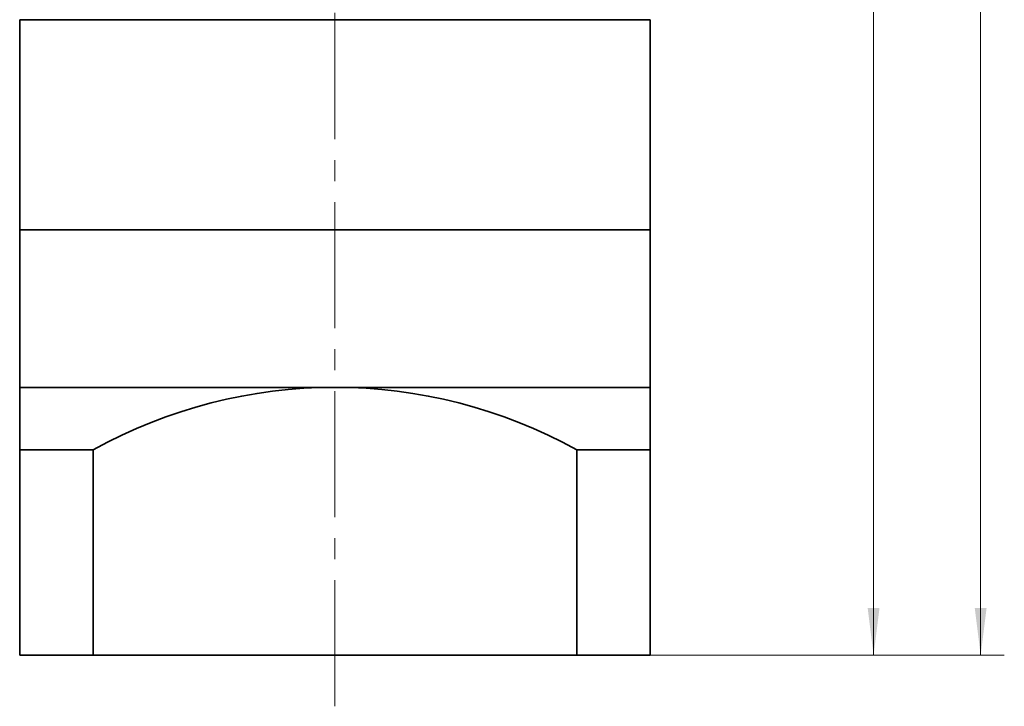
# Model space of a CAD drawing. Header units: millimetres. Extents: x -79 to 610, y -41 to 446.
# Tile 3 of 8: x 317 to 411, y 153 to 218. Entities that reach past the tile are written whole.
import ezdxf

# ---------------------------------------------------------------- set-up
doc = ezdxf.new("R2010")
doc.units = ezdxf.units.MM
doc.linetypes.add('点画线', pattern=[18, 12, -2, 2, -2])
doc.layers.get('0').update_dxf_attribs({"lineweight": 35})
for name, color, linetype, lineweight in [('EB0_1', 7, 'Continuous', 35), ('中心线层', 1, '点画线', 18), ('尺寸线层', 3, 'Continuous', 18), ('粗实线层', 7, 'Continuous', 35)]:
    doc.layers.add(name, color=color, linetype=linetype, lineweight=lineweight)
doc.styles.add('标准', font='txt', dxfattribs={"width": 0.667})
doc.dimstyles.new('a4-1-1.5', dxfattribs={"dimtxt": 4.5, "dimasz": 4.5, "dimexe": 2.25, "dimexo": 0, "dimgap": 0.75, "dimtad": 1, "dimdec": 3, "dimdsep": 46, "dimtxsty": '标准', "dimblk": '_CAXARROW', "dimcen": 0, "dimdle": 6, "dimazin": 2, "dimtfac": 0.707107, "dimtdec": 3, "dimtix": 1, "dimtmove": 2, "dimatfit": 3, "dimfxl": 1, "dimfrac": 2, "dimtolj": 1, "dimtzin": 0, "dimarcsym": 1})

# ---------------------------------------------------------------- blocks, each defined once
blk = doc.blocks.new('*X14')
at = {"layer": '尺寸线层', "linetype": 'Continuous', "transparency": 16777216}
for points in [[(398.33, 297.501), (398.893, 293.001), (397.768, 293.001)], [(398.33, 157.501), (398.893, 162.001), (397.768, 162.001)]]:
    blk.add_hatch(color=0, dxfattribs=at).paths.add_polyline_path(points, flags=0)
at = {"layer": '尺寸线层', "color": 0, "linetype": 'Continuous', "transparency": 16777216}
for p, q in [((387.578, 297.501), (400.58, 297.501)), ((398.33, 297.501), (398.33, 157.501)), ((377.078, 157.501), (400.58, 157.501))]:
    blk.add_line(p, q, dxfattribs=at)
at = {"layer": '尺寸线层', "color": 0, "transparency": 16777216, "insert": (395.343, 227.501), "char_height": 4.5, "width": 11.96057, "attachment_point": 5, "rotation": 90, "line_spacing_factor": 1.15057, "style": '标准'}
blk.add_mtext('\\T1.1;140', dxfattribs=at)
blk = doc.blocks.new('_CAXARROW')
blk.add_hatch(color=0).paths.add_polyline_path([(0, 0), (-1, 0.125), (-1, -0.125)], flags=0)
blk = doc.blocks.new('*X15')
at = {"layer": '尺寸线层', "linetype": 'Continuous', "transparency": 16777216}
for points in [[(408.52, 335.001), (409.082, 330.501), (407.957, 330.501)], [(408.52, 157.501), (409.082, 162.001), (407.957, 162.001)]]:
    blk.add_hatch(color=0, dxfattribs=at).paths.add_polyline_path(points, flags=0)
at = {"layer": '尺寸线层', "color": 0, "linetype": 'Continuous', "transparency": 16777216}
for p, q in [((384.578, 335.001), (410.77, 335.001)), ((408.52, 335.001), (408.52, 157.501)), ((377.078, 157.501), (410.77, 157.501))]:
    blk.add_line(p, q, dxfattribs=at)
at = {"layer": '尺寸线层', "color": 0, "transparency": 16777216, "insert": (405.532, 246.251), "char_height": 4.5, "width": 20.80607, "attachment_point": 5, "rotation": 90, "line_spacing_factor": 1.15057, "style": '标准'}
blk.add_mtext('\\T1.1;177.5', dxfattribs=at)

msp = doc.modelspace()

# ---------------------------------------------------------------- linework, layer by layer
at = {"layer": 'EB0_1'}
msp.add_line((317.0781, 198.0007), (377.0781, 198.0007), dxfattribs=at)
at = {"layer": 'EB0_1', "linetype": 'Continuous', "lineweight": 35}
for p, q in [((317.0781, 198.0007), (377.0781, 198.0007)), ((317.0781, 198.0007), (317.0781, 175.0007)), ((377.0781, 157.5007), (377.0781, 198.0007)), ((317.0781, 175.0007), (317.0781, 157.5007)), ((377.0781, 157.5007), (317.0781, 157.5007))]:
    msp.add_line(p, q, dxfattribs=at)
at = {"layer": '中心线层'}
msp.add_line((347.0781, 152.6378), (347.0781, 338.0007), dxfattribs=at)
at = {"layer": '粗实线层'}
for p, q in [((377.0781, 218.0007), (317.0781, 218.0007)), ((317.0781, 218.0007), (317.0781, 198.0007)), ((377.0781, 198.0007), (377.0781, 218.0007)), ((317.0781, 183.0007), (377.0781, 183.0007)), ((322.0781, 177.054), (317.0781, 177.054)), ((324.0781, 177.054), (317.0781, 177.054)), ((324.0781, 177.054), (324.0781, 157.5007)), ((324.0781, 177.054), (324.0781, 157.5007)), ((370.0781, 177.054), (370.0781, 157.5007)), ((370.0781, 177.054), (370.0781, 157.5007)), ((370.0781, 177.054), (377.0781, 177.054))]:
    msp.add_line(p, q, dxfattribs=at)
msp.add_arc((347.0781, 135.5489), 47.4517, 61.006989, 118.993011, dxfattribs=at)

# ---------------------------------------------------------------- dimensions: what is measured, and where the dimension line sits
at = {"layer": '尺寸线层'}
for base, p1, picture, middle in [((408.5199, 157.5007), (384.5781, 335.0007), '*X15', (405.5325, 246.2507)), ((398.33, 157.5007), (387.5781, 297.5007), '*X14', (395.3426, 227.5007))]:
    dim = msp.add_linear_dim(base=base, p1=p1, p2=(377.0781, 157.5007), angle=270, dimstyle='a4-1-1.5', override={"dimsah": 1, "dimtfill": 1, "dimtzin": 0}, dxfattribs=at)
    dim.commit()
    dim.dimension.update_dxf_attribs({"geometry": picture, "text_midpoint": middle})

doc.saveas('drawing.dxf')
